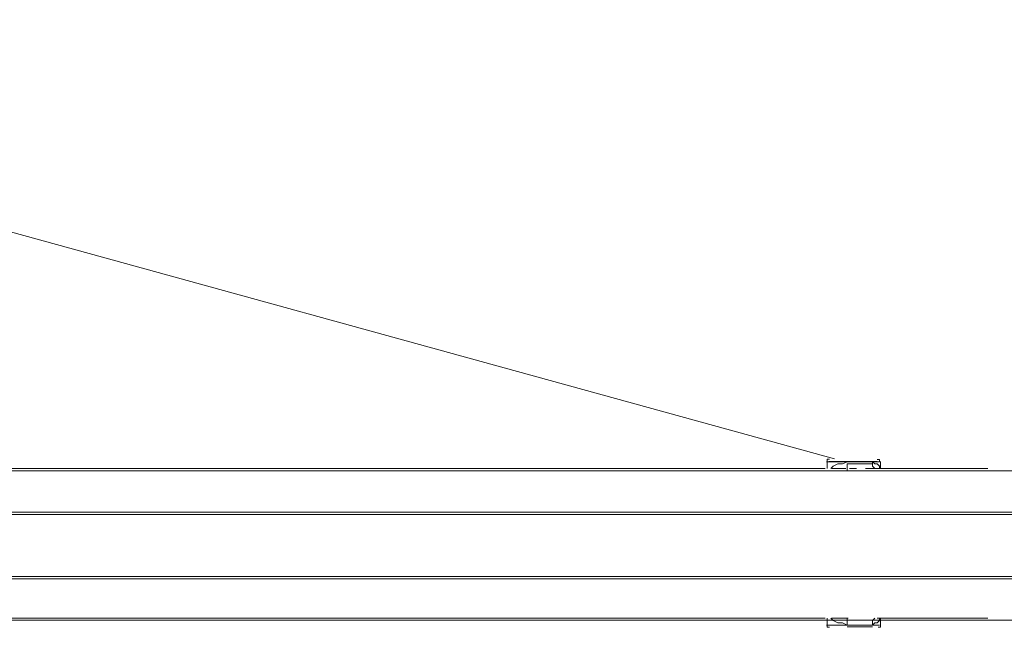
# Model space of a CAD drawing. Extents: x 44 to 177, y -263 to -14.
# Tile 19 of 256: x 102.11 to 110.2, y -234.38 to -229.38. Entities that reach past the tile are written whole.
import ezdxf

# ---------------------------------------------------------------- set-up
doc = ezdxf.new("R2010")
doc.units = 0
doc.header["$MEASUREMENT"] = 0
doc.layers.add('Livello 1', color=7, linetype='Continuous', lineweight=0)

# ---------------------------------------------------------------- blocks, each defined once
blk = doc.blocks.new('Block_0')
at = {"layer": 'Livello 1', "color": 250, "lineweight": 9, "true_color": 0x333333}
for points in [[(108.8043, -232.9931), (108.8043, -232.9931), (82.6053, -225.7741), (82.6053, -225.7741)], [(102.4823, -225.8211), (102.4823, -225.8211), (97.7013, -232.9741), (97.7013, -232.9741)], [(108.7442, -233.0163), (108.7442, -233.0163), (108.7442, -233.0733), (108.7442, -233.0733)], [(108.8962, -233.0733), (108.8962, -233.0733), (108.7822, -233.0733), (108.7822, -233.0733)], [(109.1802, -233.0733), (109.1802, -233.0733), (109.1802, -233.0163), (109.1802, -233.0163)], [(109.1536, -233.0737), (109.1536, -233.0737), (109.1346, -233.0737), (109.1346, -233.0737)], [(109.1726, -233.0737), (109.1726, -233.0737), (109.1536, -233.0737), (109.1536, -233.0737)], [(110.0636, -233.0737), (110.0636, -233.0737), (109.1726, -233.0737), (109.1726, -233.0737)], [(108.7442, -234.3023), (108.7442, -234.3023), (108.7442, -234.3593), (108.7442, -234.3593)], [(108.7822, -234.3023), (108.7822, -234.3023), (108.8962, -234.3023), (108.8962, -234.3023)], [(108.8962, -234.3023), (108.8962, -234.3023), (108.9142, -234.3023), (108.9142, -234.3023)], [(109.1536, -234.3037), (109.1536, -234.3037), (109.1726, -234.3037), (109.1726, -234.3037)], [(109.1726, -234.3037), (109.1726, -234.3037), (110.0636, -234.3037), (110.0636, -234.3037)], [(109.1802, -234.3593), (109.1802, -234.3593), (109.1802, -234.3023), (109.1802, -234.3023)]]:
    blk.add_open_spline(points, degree=3, dxfattribs=at)
for points, knots in [([(108.7252, -233.0733), (108.7252, -233.0733), (107.7782, -233.0733), (107.7782, -233.0733), (107.7782, -233.0733), (106.8322, -233.0733), (106.8322, -233.0733), (106.8322, -233.0733), (105.9042, -233.0733), (105.9042, -233.0733), (105.9042, -233.0733), (105.0142, -233.0733), (105.0142, -233.0733), (105.0142, -233.0733), (104.1052, -233.0733), (104.1052, -233.0733), (104.1052, -233.0733), (103.2342, -233.0733), (103.2342, -233.0733), (103.2342, -233.0733), (102.3822, -233.0733), (102.3822, -233.0733), (102.3822, -233.0733), (101.5482, -233.0733), (101.5482, -233.0733), (101.5482, -233.0733), (100.7342, -233.0733), (100.7342, -233.0733), (100.7342, -233.0733), (99.9582, -233.0733), (99.9582, -233.0733), (99.9582, -233.0733), (99.1812, -233.0733), (99.1812, -233.0733), (99.1812, -233.0733), (98.4432, -233.0733), (98.4432, -233.0733), (98.4432, -233.0733), (98.3292, -233.0733), (98.3292, -233.0733)], [0, 0, 0, 0, 1, 1, 1, 2, 2, 2, 3, 3, 3, 4, 4, 4, 5, 5, 5, 6, 6, 6, 7, 7, 7, 8, 8, 8, 9, 9, 9, 10, 10, 10, 11, 11, 11, 12, 12, 12, 13, 13, 13, 13]), ([(109.0212, -233.0171), (109.0212, -233.0171), (108.9262, -233.0171), (108.9262, -233.0171), (108.9262, -233.0171), (108.8502, -233.0171), (108.8502, -233.0171), (108.8502, -233.0171), (108.7932, -233.0171), (108.7932, -233.0171), (108.7932, -233.0171), (108.7552, -233.0171), (108.7552, -233.0171), (108.7552, -233.0171), (108.7372, -233.0171), (108.7372, -233.0171)], [0, 0, 0, 0, 1, 1, 1, 2, 2, 2, 3, 3, 3, 4, 4, 4, 5, 5, 5, 5]), ([(108.7632, -232.9973), (108.7632, -232.9973), (108.7632, -232.9973), (108.7632, -232.9973), (108.7632, -232.9973), (108.7442, -232.9973), (108.7442, -232.9973), (108.7442, -232.9973), (108.7442, -233.0163), (108.7442, -233.0163)], [0, 0, 0, 0, 1, 1, 1, 2, 2, 2, 3, 3, 3, 3]), ([(108.7556, -233.0164), (108.7556, -233.0164), (108.7746, -233.0164), (108.7746, -233.0164), (108.7746, -233.0164), (108.8126, -233.0164), (108.8126, -233.0164), (108.8126, -233.0164), (108.8696, -233.0164), (108.8696, -233.0164), (108.8696, -233.0164), (108.9266, -233.0164), (108.9266, -233.0164), (108.9266, -233.0164), (109.0026, -233.0164), (109.0026, -233.0164)], [0, 0, 0, 0, 1, 1, 1, 2, 2, 2, 3, 3, 3, 4, 4, 4, 5, 5, 5, 5]), ([(108.7742, -233.0741), (108.7742, -233.0741), (108.7742, -233.0741), (108.7742, -233.0741), (108.7742, -233.0741), (108.7932, -233.0551), (108.7932, -233.0551), (108.7932, -233.0551), (108.8312, -233.0361), (108.8312, -233.0361), (108.8312, -233.0361), (108.8692, -233.0361), (108.8692, -233.0361), (108.8692, -233.0361), (108.9072, -233.0171), (108.9072, -233.0171)], [0, 0, 0, 0, 1, 1, 1, 2, 2, 2, 3, 3, 3, 4, 4, 4, 5, 5, 5, 5]), ([(108.9076, -233.0354), (108.9076, -233.0354), (108.9076, -233.0544), (108.9076, -233.0544), (108.9076, -233.0544), (108.9076, -233.0734), (108.9076, -233.0734), (108.9076, -233.0734), (108.9076, -233.0924), (108.9076, -233.0924), (108.9076, -233.0924), (108.8886, -233.0924), (108.8886, -233.0924)], [0, 0, 0, 0, 1, 1, 1, 2, 2, 2, 3, 3, 3, 4, 4, 4, 4]), ([(108.9076, -233.0354), (108.9076, -233.0354), (108.9076, -233.0354), (108.9076, -233.0354), (108.9076, -233.0354), (108.9646, -233.0354), (108.9646, -233.0354), (108.9646, -233.0354), (109.0396, -233.0354), (109.0396, -233.0354), (109.0396, -233.0354), (109.0966, -233.0354), (109.0966, -233.0354), (109.0966, -233.0354), (109.1156, -233.0354), (109.1156, -233.0354)], [0, 0, 0, 0, 1, 1, 1, 2, 2, 2, 3, 3, 3, 4, 4, 4, 5, 5, 5, 5]), ([(109.0026, -233.0164), (109.0026, -233.0164), (109.0776, -233.0164), (109.0776, -233.0164), (109.0776, -233.0164), (109.1156, -233.0164), (109.1156, -233.0164), (109.1156, -233.0164), (109.1536, -233.0164), (109.1536, -233.0164)], [0, 0, 0, 0, 1, 1, 1, 2, 2, 2, 3, 3, 3, 3]), ([(109.1722, -233.0171), (109.1722, -233.0171), (109.1722, -233.0171), (109.1722, -233.0171), (109.1722, -233.0171), (109.1352, -233.0171), (109.1352, -233.0171), (109.1352, -233.0171), (109.0972, -233.0171), (109.0972, -233.0171), (109.0972, -233.0171), (109.0212, -233.0171), (109.0212, -233.0171)], [0, 0, 0, 0, 1, 1, 1, 2, 2, 2, 3, 3, 3, 4, 4, 4, 4]), ([(109.1162, -233.0171), (109.1162, -233.0171), (109.1352, -233.0361), (109.1352, -233.0361), (109.1352, -233.0361), (109.1542, -233.0361), (109.1542, -233.0361), (109.1542, -233.0361), (109.1722, -233.0551), (109.1722, -233.0551), (109.1722, -233.0551), (109.1722, -233.0741), (109.1722, -233.0741)], [0, 0, 0, 0, 1, 1, 1, 2, 2, 2, 3, 3, 3, 4, 4, 4, 4]), ([(109.1352, -233.0741), (109.1352, -233.0741), (109.1352, -233.0741), (109.1352, -233.0741), (109.1352, -233.0741), (109.1162, -233.0551), (109.1162, -233.0551), (109.1162, -233.0551), (109.1162, -233.0361), (109.1162, -233.0361), (109.1162, -233.0361), (109.1162, -233.0171), (109.1162, -233.0171)], [0, 0, 0, 0, 1, 1, 1, 2, 2, 2, 3, 3, 3, 4, 4, 4, 4]), ([(109.1726, -233.0177), (109.1726, -233.0177), (109.1726, -233.0177), (109.1726, -233.0177), (109.1726, -233.0177), (109.1726, -232.9987), (109.1726, -232.9987), (109.1726, -232.9987), (109.1536, -232.9987), (109.1536, -232.9987)], [0, 0, 0, 0, 1, 1, 1, 2, 2, 2, 3, 3, 3, 3]), ([(133.6626, -233.0924), (133.6626, -233.0924), (132.9236, -233.0924), (132.9236, -233.0924), (132.9236, -233.0924), (132.1656, -233.0924), (132.1656, -233.0924), (132.1656, -233.0924), (131.3696, -233.0924), (131.3696, -233.0924), (131.3696, -233.0924), (130.5546, -233.0924), (130.5546, -233.0924), (130.5546, -233.0924), (129.7396, -233.0924), (129.7396, -233.0924), (129.7396, -233.0924), (128.8676, -233.0924), (128.8676, -233.0924), (128.8676, -233.0924), (127.9956, -233.0924), (127.9956, -233.0924), (127.9956, -233.0924), (127.1046, -233.0924), (127.1046, -233.0924), (127.1046, -233.0924), (126.1946, -233.0924), (126.1946, -233.0924), (126.1946, -233.0924), (125.2846, -233.0924), (125.2846, -233.0924), (125.2846, -233.0924), (124.3366, -233.0924), (124.3366, -233.0924), (124.3366, -233.0924), (123.3896, -233.0924), (123.3896, -233.0924), (123.3896, -233.0924), (122.4226, -233.0924), (122.4226, -233.0924), (122.4226, -233.0924), (121.4556, -233.0924), (121.4556, -233.0924), (121.4556, -233.0924), (120.4706, -233.0924), (120.4706, -233.0924), (120.4706, -233.0924), (119.4846, -233.0924), (119.4846, -233.0924), (119.4846, -233.0924), (118.4986, -233.0924), (118.4986, -233.0924), (118.4986, -233.0924), (117.4946, -233.0924), (117.4946, -233.0924), (117.4946, -233.0924), (116.5086, -233.0924), (116.5086, -233.0924), (116.5086, -233.0924), (115.5036, -233.0924), (115.5036, -233.0924), (115.5036, -233.0924), (114.4996, -233.0924), (114.4996, -233.0924), (114.4996, -233.0924), (113.5136, -233.0924), (113.5136, -233.0924), (113.5136, -233.0924), (112.5086, -233.0924), (112.5086, -233.0924), (112.5086, -233.0924), (111.5236, -233.0924), (111.5236, -233.0924), (111.5236, -233.0924), (110.5566, -233.0924), (110.5566, -233.0924), (110.5566, -233.0924), (109.5706, -233.0924), (109.5706, -233.0924), (109.5706, -233.0924), (108.6226, -233.0924), (108.6226, -233.0924), (108.6226, -233.0924), (107.6566, -233.0924), (107.6566, -233.0924), (107.6566, -233.0924), (106.7276, -233.0924), (106.7276, -233.0924), (106.7276, -233.0924), (105.7986, -233.0924), (105.7986, -233.0924), (105.7986, -233.0924), (104.8886, -233.0924), (104.8886, -233.0924), (104.8886, -233.0924), (103.9976, -233.0924), (103.9976, -233.0924), (103.9976, -233.0924), (103.1256, -233.0924), (103.1256, -233.0924), (103.1256, -233.0924), (102.2726, -233.0924), (102.2726, -233.0924), (102.2726, -233.0924), (101.4386, -233.0924), (101.4386, -233.0924), (101.4386, -233.0924), (100.6236, -233.0924), (100.6236, -233.0924), (100.6236, -233.0924), (99.8466, -233.0924), (99.8466, -233.0924), (99.8466, -233.0924), (99.0696, -233.0924), (99.0696, -233.0924), (99.0696, -233.0924), (98.3306, -233.0924), (98.3306, -233.0924)], [0, 0, 0, 0, 1, 1, 1, 2, 2, 2, 3, 3, 3, 4, 4, 4, 5, 5, 5, 6, 6, 6, 7, 7, 7, 8, 8, 8, 9, 9, 9, 10, 10, 10, 11, 11, 11, 12, 12, 12, 13, 13, 13, 14, 14, 14, 15, 15, 15, 16, 16, 16, 17, 17, 17, 18, 18, 18, 19, 19, 19, 20, 20, 20, 21, 21, 21, 22, 22, 22, 23, 23, 23, 24, 24, 24, 25, 25, 25, 26, 26, 26, 27, 27, 27, 28, 28, 28, 29, 29, 29, 30, 30, 30, 31, 31, 31, 32, 32, 32, 33, 33, 33, 34, 34, 34, 35, 35, 35, 36, 36, 36, 37, 37, 37, 38, 38, 38, 39, 39, 39, 39]), ([(98.3496, -233.0924), (98.3496, -233.0924), (99.0886, -233.0924), (99.0886, -233.0924), (99.0886, -233.0924), (99.8466, -233.0924), (99.8466, -233.0924), (99.8466, -233.0924), (100.6426, -233.0924), (100.6426, -233.0924), (100.6426, -233.0924), (101.4386, -233.0924), (101.4386, -233.0924), (101.4386, -233.0924), (102.2726, -233.0924), (102.2726, -233.0924), (102.2726, -233.0924), (103.1256, -233.0924), (103.1256, -233.0924), (103.1256, -233.0924), (103.9976, -233.0924), (103.9976, -233.0924), (103.9976, -233.0924), (104.8886, -233.0924), (104.8886, -233.0924), (104.8886, -233.0924), (105.7986, -233.0924), (105.7986, -233.0924), (105.7986, -233.0924), (106.7276, -233.0924), (106.7276, -233.0924), (106.7276, -233.0924), (107.6756, -233.0924), (107.6756, -233.0924), (107.6756, -233.0924), (108.6226, -233.0924), (108.6226, -233.0924), (108.6226, -233.0924), (109.5706, -233.0924), (109.5706, -233.0924), (109.5706, -233.0924), (110.5566, -233.0924), (110.5566, -233.0924), (110.5566, -233.0924), (111.5236, -233.0924), (111.5236, -233.0924), (111.5236, -233.0924), (112.5086, -233.0924), (112.5086, -233.0924), (112.5086, -233.0924), (113.5136, -233.0924), (113.5136, -233.0924), (113.5136, -233.0924), (114.4996, -233.0924), (114.4996, -233.0924), (114.4996, -233.0924), (115.5036, -233.0924), (115.5036, -233.0924), (115.5036, -233.0924), (116.5086, -233.0924), (116.5086, -233.0924), (116.5086, -233.0924), (117.4946, -233.0924), (117.4946, -233.0924), (117.4946, -233.0924), (118.4986, -233.0924), (118.4986, -233.0924), (118.4986, -233.0924), (119.4846, -233.0924), (119.4846, -233.0924), (119.4846, -233.0924), (120.4706, -233.0924), (120.4706, -233.0924), (120.4706, -233.0924), (121.4556, -233.0924), (121.4556, -233.0924), (121.4556, -233.0924), (122.4226, -233.0924), (122.4226, -233.0924), (122.4226, -233.0924), (123.3896, -233.0924), (123.3896, -233.0924), (123.3896, -233.0924), (124.3366, -233.0924), (124.3366, -233.0924), (124.3366, -233.0924), (125.2656, -233.0924), (125.2656, -233.0924), (125.2656, -233.0924), (126.1946, -233.0924), (126.1946, -233.0924), (126.1946, -233.0924), (127.1046, -233.0924), (127.1046, -233.0924), (127.1046, -233.0924), (127.9956, -233.0924), (127.9956, -233.0924), (127.9956, -233.0924), (128.8676, -233.0924), (128.8676, -233.0924), (128.8676, -233.0924), (129.7206, -233.0924), (129.7206, -233.0924), (129.7206, -233.0924), (130.5546, -233.0924), (130.5546, -233.0924), (130.5546, -233.0924), (131.3696, -233.0924), (131.3696, -233.0924), (131.3696, -233.0924), (132.1466, -233.0924), (132.1466, -233.0924), (132.1466, -233.0924), (132.9236, -233.0924), (132.9236, -233.0924), (132.9236, -233.0924), (133.6626, -233.0924), (133.6626, -233.0924)], [0, 0, 0, 0, 1, 1, 1, 2, 2, 2, 3, 3, 3, 4, 4, 4, 5, 5, 5, 6, 6, 6, 7, 7, 7, 8, 8, 8, 9, 9, 9, 10, 10, 10, 11, 11, 11, 12, 12, 12, 13, 13, 13, 14, 14, 14, 15, 15, 15, 16, 16, 16, 17, 17, 17, 18, 18, 18, 19, 19, 19, 20, 20, 20, 21, 21, 21, 22, 22, 22, 23, 23, 23, 24, 24, 24, 25, 25, 25, 26, 26, 26, 27, 27, 27, 28, 28, 28, 29, 29, 29, 30, 30, 30, 31, 31, 31, 32, 32, 32, 33, 33, 33, 34, 34, 34, 35, 35, 35, 36, 36, 36, 37, 37, 37, 38, 38, 38, 39, 39, 39, 39]), ([(108.8886, -233.0924), (108.8886, -233.0924), (108.9266, -233.0924), (108.9266, -233.0924), (108.9266, -233.0924), (108.9646, -233.0924), (108.9646, -233.0924), (108.9646, -233.0924), (108.9836, -233.0924), (108.9836, -233.0924)], [0, 0, 0, 0, 1, 1, 1, 2, 2, 2, 3, 3, 3, 3]), ([(108.9832, -233.0741), (108.9832, -233.0741), (108.9832, -233.0741), (108.9832, -233.0741), (108.9832, -233.0741), (108.9642, -233.0741), (108.9642, -233.0741), (108.9642, -233.0741), (108.9452, -233.0741), (108.9452, -233.0741), (108.9452, -233.0741), (108.9262, -233.0741), (108.9262, -233.0741)], [0, 0, 0, 0, 1, 1, 1, 2, 2, 2, 3, 3, 3, 4, 4, 4, 4]), ([(108.9836, -233.0924), (108.9836, -233.0924), (108.9836, -233.0924), (108.9836, -233.0924), (108.9836, -233.0924), (109.0206, -233.0924), (109.0206, -233.0924), (109.0206, -233.0924), (109.0586, -233.0924), (109.0586, -233.0924)], [0, 0, 0, 0, 1, 1, 1, 2, 2, 2, 3, 3, 3, 3]), ([(109.0586, -233.0924), (109.0586, -233.0924), (109.0586, -233.0924), (109.0586, -233.0924), (109.0586, -233.0924), (109.0206, -233.0924), (109.0206, -233.0924), (109.0206, -233.0924), (109.0026, -233.0924), (109.0026, -233.0924), (109.0026, -233.0924), (108.9836, -233.0924), (108.9836, -233.0924)], [0, 0, 0, 0, 1, 1, 1, 2, 2, 2, 3, 3, 3, 4, 4, 4, 4]), ([(109.1536, -233.0924), (109.1536, -233.0924), (109.1536, -233.0924), (109.1536, -233.0924), (109.1536, -233.0924), (109.1156, -233.0924), (109.1156, -233.0924), (109.1156, -233.0924), (109.0776, -233.0924), (109.0776, -233.0924), (109.0776, -233.0924), (109.0586, -233.0924), (109.0586, -233.0924)], [0, 0, 0, 0, 1, 1, 1, 2, 2, 2, 3, 3, 3, 4, 4, 4, 4]), ([(109.0592, -233.0741), (109.0592, -233.0741), (109.0782, -233.0741), (109.0782, -233.0741), (109.0782, -233.0741), (109.0972, -233.0741), (109.0972, -233.0741), (109.0972, -233.0741), (109.1162, -233.0741), (109.1162, -233.0741), (109.1162, -233.0741), (109.1352, -233.0741), (109.1352, -233.0741)], [0, 0, 0, 0, 1, 1, 1, 2, 2, 2, 3, 3, 3, 4, 4, 4, 4]), ([(97.5906, -233.4314), (97.5906, -233.4314), (98.3496, -233.4314), (98.3496, -233.4314), (98.3496, -233.4314), (99.1076, -233.4314), (99.1076, -233.4314), (99.1076, -233.4314), (99.9226, -233.4314), (99.9226, -233.4314), (99.9226, -233.4314), (100.7376, -233.4314), (100.7376, -233.4314), (100.7376, -233.4314), (101.5906, -233.4314), (101.5906, -233.4314), (101.5906, -233.4314), (102.4436, -233.4314), (102.4436, -233.4314), (102.4436, -233.4314), (103.3346, -233.4314), (103.3346, -233.4314), (103.3346, -233.4314), (104.2446, -233.4314), (104.2446, -233.4314), (104.2446, -233.4314), (105.1546, -233.4314), (105.1546, -233.4314), (105.1546, -233.4314), (106.0826, -233.4314), (106.0826, -233.4314), (106.0826, -233.4314), (107.0496, -233.4314), (107.0496, -233.4314), (107.0496, -233.4314), (107.9976, -233.4314), (107.9976, -233.4314), (107.9976, -233.4314), (108.9836, -233.4314), (108.9836, -233.4314), (108.9836, -233.4314), (109.9686, -233.4314), (109.9686, -233.4314), (109.9686, -233.4314), (110.9546, -233.4314), (110.9546, -233.4314), (110.9546, -233.4314), (111.9596, -233.4314), (111.9596, -233.4314), (111.9596, -233.4314), (112.9636, -233.4314), (112.9636, -233.4314), (112.9636, -233.4314), (113.9686, -233.4314), (113.9686, -233.4314), (113.9686, -233.4314), (114.9916, -233.4314), (114.9916, -233.4314), (114.9916, -233.4314), (115.9966, -233.4314), (115.9966, -233.4314), (115.9966, -233.4314), (117.0206, -233.4314), (117.0206, -233.4314), (117.0206, -233.4314), (118.0246, -233.4314), (118.0246, -233.4314), (118.0246, -233.4314), (119.0486, -233.4314), (119.0486, -233.4314), (119.0486, -233.4314), (120.0536, -233.4314), (120.0536, -233.4314), (120.0536, -233.4314), (121.0386, -233.4314), (121.0386, -233.4314), (121.0386, -233.4314), (122.0436, -233.4314), (122.0436, -233.4314), (122.0436, -233.4314), (123.0286, -233.4314), (123.0286, -233.4314), (123.0286, -233.4314), (123.9956, -233.4314), (123.9956, -233.4314), (123.9956, -233.4314), (124.9626, -233.4314), (124.9626, -233.4314), (124.9626, -233.4314), (125.9106, -233.4314), (125.9106, -233.4314), (125.9106, -233.4314), (126.8396, -233.4314), (126.8396, -233.4314), (126.8396, -233.4314), (127.7676, -233.4314), (127.7676, -233.4314), (127.7676, -233.4314), (128.6776, -233.4314), (128.6776, -233.4314), (128.6776, -233.4314), (129.5496, -233.4314), (129.5496, -233.4314), (129.5496, -233.4314), (130.4216, -233.4314), (130.4216, -233.4314), (130.4216, -233.4314), (131.2556, -233.4314), (131.2556, -233.4314), (131.2556, -233.4314), (132.0896, -233.4314), (132.0896, -233.4314), (132.0896, -233.4314), (132.8856, -233.4314), (132.8856, -233.4314), (132.8856, -233.4314), (133.6626, -233.4314), (133.6626, -233.4314), (133.6626, -233.4314), (134.4026, -233.4314), (134.4026, -233.4314)], [0, 0, 0, 0, 1, 1, 1, 2, 2, 2, 3, 3, 3, 4, 4, 4, 5, 5, 5, 6, 6, 6, 7, 7, 7, 8, 8, 8, 9, 9, 9, 10, 10, 10, 11, 11, 11, 12, 12, 12, 13, 13, 13, 14, 14, 14, 15, 15, 15, 16, 16, 16, 17, 17, 17, 18, 18, 18, 19, 19, 19, 20, 20, 20, 21, 21, 21, 22, 22, 22, 23, 23, 23, 24, 24, 24, 25, 25, 25, 26, 26, 26, 27, 27, 27, 28, 28, 28, 29, 29, 29, 30, 30, 30, 31, 31, 31, 32, 32, 32, 33, 33, 33, 34, 34, 34, 35, 35, 35, 36, 36, 36, 37, 37, 37, 38, 38, 38, 39, 39, 39, 40, 40, 40, 40]), ([(134.4216, -233.4504), (134.4216, -233.4504), (133.6626, -233.4504), (133.6626, -233.4504), (133.6626, -233.4504), (132.8856, -233.4504), (132.8856, -233.4504), (132.8856, -233.4504), (132.0896, -233.4504), (132.0896, -233.4504), (132.0896, -233.4504), (131.2746, -233.4504), (131.2746, -233.4504), (131.2746, -233.4504), (130.4216, -233.4504), (130.4216, -233.4504), (130.4216, -233.4504), (129.5686, -233.4504), (129.5686, -233.4504), (129.5686, -233.4504), (128.6776, -233.4504), (128.6776, -233.4504), (128.6776, -233.4504), (127.7676, -233.4504), (127.7676, -233.4504), (127.7676, -233.4504), (126.8576, -233.4504), (126.8576, -233.4504), (126.8576, -233.4504), (125.9106, -233.4504), (125.9106, -233.4504), (125.9106, -233.4504), (124.9626, -233.4504), (124.9626, -233.4504), (124.9626, -233.4504), (123.9956, -233.4504), (123.9956, -233.4504), (123.9956, -233.4504), (123.0286, -233.4504), (123.0286, -233.4504), (123.0286, -233.4504), (122.0436, -233.4504), (122.0436, -233.4504), (122.0436, -233.4504), (121.0576, -233.4504), (121.0576, -233.4504), (121.0576, -233.4504), (120.0536, -233.4504), (120.0536, -233.4504), (120.0536, -233.4504), (119.0486, -233.4504), (119.0486, -233.4504), (119.0486, -233.4504), (118.0246, -233.4504), (118.0246, -233.4504), (118.0246, -233.4504), (117.0206, -233.4504), (117.0206, -233.4504), (117.0206, -233.4504), (115.9966, -233.4504), (115.9966, -233.4504), (115.9966, -233.4504), (114.9916, -233.4504), (114.9916, -233.4504), (114.9916, -233.4504), (113.9686, -233.4504), (113.9686, -233.4504), (113.9686, -233.4504), (112.9636, -233.4504), (112.9636, -233.4504), (112.9636, -233.4504), (111.9596, -233.4504), (111.9596, -233.4504), (111.9596, -233.4504), (110.9546, -233.4504), (110.9546, -233.4504), (110.9546, -233.4504), (109.9496, -233.4504), (109.9496, -233.4504), (109.9496, -233.4504), (108.9836, -233.4504), (108.9836, -233.4504), (108.9836, -233.4504), (107.9976, -233.4504), (107.9976, -233.4504), (107.9976, -233.4504), (107.0306, -233.4504), (107.0306, -233.4504), (107.0306, -233.4504), (106.0826, -233.4504), (106.0826, -233.4504), (106.0826, -233.4504), (105.1546, -233.4504), (105.1546, -233.4504), (105.1546, -233.4504), (104.2256, -233.4504), (104.2256, -233.4504), (104.2256, -233.4504), (103.3346, -233.4504), (103.3346, -233.4504), (103.3346, -233.4504), (102.4436, -233.4504), (102.4436, -233.4504), (102.4436, -233.4504), (101.5716, -233.4504), (101.5716, -233.4504), (101.5716, -233.4504), (100.7376, -233.4504), (100.7376, -233.4504), (100.7376, -233.4504), (99.9036, -233.4504), (99.9036, -233.4504), (99.9036, -233.4504), (99.1076, -233.4504), (99.1076, -233.4504), (99.1076, -233.4504), (98.3306, -233.4504), (98.3306, -233.4504), (98.3306, -233.4504), (97.5906, -233.4504), (97.5906, -233.4504)], [0, 0, 0, 0, 1, 1, 1, 2, 2, 2, 3, 3, 3, 4, 4, 4, 5, 5, 5, 6, 6, 6, 7, 7, 7, 8, 8, 8, 9, 9, 9, 10, 10, 10, 11, 11, 11, 12, 12, 12, 13, 13, 13, 14, 14, 14, 15, 15, 15, 16, 16, 16, 17, 17, 17, 18, 18, 18, 19, 19, 19, 20, 20, 20, 21, 21, 21, 22, 22, 22, 23, 23, 23, 24, 24, 24, 25, 25, 25, 26, 26, 26, 27, 27, 27, 28, 28, 28, 29, 29, 29, 30, 30, 30, 31, 31, 31, 32, 32, 32, 33, 33, 33, 34, 34, 34, 35, 35, 35, 36, 36, 36, 37, 37, 37, 38, 38, 38, 39, 39, 39, 40, 40, 40, 40]), ([(97.5906, -233.9604), (97.5906, -233.9604), (98.3306, -233.9604), (98.3306, -233.9604), (98.3306, -233.9604), (99.1076, -233.9604), (99.1076, -233.9604), (99.1076, -233.9604), (99.9036, -233.9604), (99.9036, -233.9604), (99.9036, -233.9604), (100.7376, -233.9604), (100.7376, -233.9604), (100.7376, -233.9604), (101.5716, -233.9604), (101.5716, -233.9604), (101.5716, -233.9604), (102.4436, -233.9604), (102.4436, -233.9604), (102.4436, -233.9604), (103.3346, -233.9604), (103.3346, -233.9604), (103.3346, -233.9604), (104.2256, -233.9604), (104.2256, -233.9604), (104.2256, -233.9604), (105.1546, -233.9604), (105.1546, -233.9604), (105.1546, -233.9604), (106.0826, -233.9604), (106.0826, -233.9604), (106.0826, -233.9604), (107.0306, -233.9604), (107.0306, -233.9604), (107.0306, -233.9604), (107.9976, -233.9604), (107.9976, -233.9604), (107.9976, -233.9604), (108.9836, -233.9604), (108.9836, -233.9604), (108.9836, -233.9604), (109.9496, -233.9604), (109.9496, -233.9604), (109.9496, -233.9604), (110.9546, -233.9604), (110.9546, -233.9604), (110.9546, -233.9604), (111.9596, -233.9604), (111.9596, -233.9604), (111.9596, -233.9604), (112.9636, -233.9604), (112.9636, -233.9604), (112.9636, -233.9604), (113.9686, -233.9604), (113.9686, -233.9604), (113.9686, -233.9604), (114.9916, -233.9604), (114.9916, -233.9604), (114.9916, -233.9604), (115.9966, -233.9604), (115.9966, -233.9604), (115.9966, -233.9604), (117.0206, -233.9604), (117.0206, -233.9604), (117.0206, -233.9604), (118.0246, -233.9604), (118.0246, -233.9604), (118.0246, -233.9604), (119.0486, -233.9604), (119.0486, -233.9604), (119.0486, -233.9604), (120.0536, -233.9604), (120.0536, -233.9604), (120.0536, -233.9604), (121.0576, -233.9604), (121.0576, -233.9604), (121.0576, -233.9604), (122.0436, -233.9604), (122.0436, -233.9604), (122.0436, -233.9604), (123.0286, -233.9604), (123.0286, -233.9604), (123.0286, -233.9604), (123.9956, -233.9604), (123.9956, -233.9604), (123.9956, -233.9604), (124.9626, -233.9604), (124.9626, -233.9604), (124.9626, -233.9604), (125.9106, -233.9604), (125.9106, -233.9604), (125.9106, -233.9604), (126.8576, -233.9604), (126.8576, -233.9604), (126.8576, -233.9604), (127.7676, -233.9604), (127.7676, -233.9604), (127.7676, -233.9604), (128.6776, -233.9604), (128.6776, -233.9604), (128.6776, -233.9604), (129.5686, -233.9604), (129.5686, -233.9604), (129.5686, -233.9604), (130.4216, -233.9604), (130.4216, -233.9604), (130.4216, -233.9604), (131.2746, -233.9604), (131.2746, -233.9604), (131.2746, -233.9604), (132.0896, -233.9604), (132.0896, -233.9604), (132.0896, -233.9604), (132.8856, -233.9604), (132.8856, -233.9604), (132.8856, -233.9604), (133.6626, -233.9604), (133.6626, -233.9604), (133.6626, -233.9604), (134.4216, -233.9604), (134.4216, -233.9604)], [0, 0, 0, 0, 1, 1, 1, 2, 2, 2, 3, 3, 3, 4, 4, 4, 5, 5, 5, 6, 6, 6, 7, 7, 7, 8, 8, 8, 9, 9, 9, 10, 10, 10, 11, 11, 11, 12, 12, 12, 13, 13, 13, 14, 14, 14, 15, 15, 15, 16, 16, 16, 17, 17, 17, 18, 18, 18, 19, 19, 19, 20, 20, 20, 21, 21, 21, 22, 22, 22, 23, 23, 23, 24, 24, 24, 25, 25, 25, 26, 26, 26, 27, 27, 27, 28, 28, 28, 29, 29, 29, 30, 30, 30, 31, 31, 31, 32, 32, 32, 33, 33, 33, 34, 34, 34, 35, 35, 35, 36, 36, 36, 37, 37, 37, 38, 38, 38, 39, 39, 39, 40, 40, 40, 40]), ([(134.4026, -233.9794), (134.4026, -233.9794), (133.6626, -233.9794), (133.6626, -233.9794), (133.6626, -233.9794), (132.8856, -233.9794), (132.8856, -233.9794), (132.8856, -233.9794), (132.0896, -233.9794), (132.0896, -233.9794), (132.0896, -233.9794), (131.2556, -233.9794), (131.2556, -233.9794), (131.2556, -233.9794), (130.4216, -233.9794), (130.4216, -233.9794), (130.4216, -233.9794), (129.5496, -233.9794), (129.5496, -233.9794), (129.5496, -233.9794), (128.6776, -233.9794), (128.6776, -233.9794), (128.6776, -233.9794), (127.7676, -233.9794), (127.7676, -233.9794), (127.7676, -233.9794), (126.8396, -233.9794), (126.8396, -233.9794), (126.8396, -233.9794), (125.9106, -233.9794), (125.9106, -233.9794), (125.9106, -233.9794), (124.9626, -233.9794), (124.9626, -233.9794), (124.9626, -233.9794), (123.9956, -233.9794), (123.9956, -233.9794), (123.9956, -233.9794), (123.0286, -233.9794), (123.0286, -233.9794), (123.0286, -233.9794), (122.0436, -233.9794), (122.0436, -233.9794), (122.0436, -233.9794), (121.0386, -233.9794), (121.0386, -233.9794), (121.0386, -233.9794), (120.0536, -233.9794), (120.0536, -233.9794), (120.0536, -233.9794), (119.0486, -233.9794), (119.0486, -233.9794), (119.0486, -233.9794), (118.0246, -233.9794), (118.0246, -233.9794), (118.0246, -233.9794), (117.0206, -233.9794), (117.0206, -233.9794), (117.0206, -233.9794), (115.9966, -233.9794), (115.9966, -233.9794), (115.9966, -233.9794), (114.9916, -233.9794), (114.9916, -233.9794), (114.9916, -233.9794), (113.9686, -233.9794), (113.9686, -233.9794), (113.9686, -233.9794), (112.9636, -233.9794), (112.9636, -233.9794), (112.9636, -233.9794), (111.9596, -233.9794), (111.9596, -233.9794), (111.9596, -233.9794), (110.9546, -233.9794), (110.9546, -233.9794), (110.9546, -233.9794), (109.9686, -233.9794), (109.9686, -233.9794), (109.9686, -233.9794), (108.9836, -233.9794), (108.9836, -233.9794), (108.9836, -233.9794), (107.9976, -233.9794), (107.9976, -233.9794), (107.9976, -233.9794), (107.0496, -233.9794), (107.0496, -233.9794), (107.0496, -233.9794), (106.0826, -233.9794), (106.0826, -233.9794), (106.0826, -233.9794), (105.1546, -233.9794), (105.1546, -233.9794), (105.1546, -233.9794), (104.2446, -233.9794), (104.2446, -233.9794), (104.2446, -233.9794), (103.3346, -233.9794), (103.3346, -233.9794), (103.3346, -233.9794), (102.4436, -233.9794), (102.4436, -233.9794), (102.4436, -233.9794), (101.5906, -233.9794), (101.5906, -233.9794), (101.5906, -233.9794), (100.7376, -233.9794), (100.7376, -233.9794), (100.7376, -233.9794), (99.9226, -233.9794), (99.9226, -233.9794), (99.9226, -233.9794), (99.1076, -233.9794), (99.1076, -233.9794), (99.1076, -233.9794), (98.3496, -233.9794), (98.3496, -233.9794), (98.3496, -233.9794), (97.5906, -233.9794), (97.5906, -233.9794)], [0, 0, 0, 0, 1, 1, 1, 2, 2, 2, 3, 3, 3, 4, 4, 4, 5, 5, 5, 6, 6, 6, 7, 7, 7, 8, 8, 8, 9, 9, 9, 10, 10, 10, 11, 11, 11, 12, 12, 12, 13, 13, 13, 14, 14, 14, 15, 15, 15, 16, 16, 16, 17, 17, 17, 18, 18, 18, 19, 19, 19, 20, 20, 20, 21, 21, 21, 22, 22, 22, 23, 23, 23, 24, 24, 24, 25, 25, 25, 26, 26, 26, 27, 27, 27, 28, 28, 28, 29, 29, 29, 30, 30, 30, 31, 31, 31, 32, 32, 32, 33, 33, 33, 34, 34, 34, 35, 35, 35, 36, 36, 36, 37, 37, 37, 38, 38, 38, 39, 39, 39, 40, 40, 40, 40]), ([(98.3292, -234.3023), (98.3292, -234.3023), (98.4432, -234.3023), (98.4432, -234.3023), (98.4432, -234.3023), (99.1812, -234.3023), (99.1812, -234.3023), (99.1812, -234.3023), (99.9582, -234.3023), (99.9582, -234.3023), (99.9582, -234.3023), (100.7342, -234.3023), (100.7342, -234.3023), (100.7342, -234.3023), (101.5482, -234.3023), (101.5482, -234.3023), (101.5482, -234.3023), (102.3822, -234.3023), (102.3822, -234.3023), (102.3822, -234.3023), (103.2342, -234.3023), (103.2342, -234.3023), (103.2342, -234.3023), (104.1052, -234.3023), (104.1052, -234.3023), (104.1052, -234.3023), (105.0142, -234.3023), (105.0142, -234.3023), (105.0142, -234.3023), (105.9042, -234.3023), (105.9042, -234.3023), (105.9042, -234.3023), (106.8322, -234.3023), (106.8322, -234.3023), (106.8322, -234.3023), (107.7782, -234.3023), (107.7782, -234.3023), (107.7782, -234.3023), (108.7252, -234.3023), (108.7252, -234.3023)], [0, 0, 0, 0, 1, 1, 1, 2, 2, 2, 3, 3, 3, 4, 4, 4, 5, 5, 5, 6, 6, 6, 7, 7, 7, 8, 8, 8, 9, 9, 9, 10, 10, 10, 11, 11, 11, 12, 12, 12, 13, 13, 13, 13]), ([(98.3306, -234.3194), (98.3306, -234.3194), (99.0696, -234.3194), (99.0696, -234.3194), (99.0696, -234.3194), (99.8466, -234.3194), (99.8466, -234.3194), (99.8466, -234.3194), (100.6236, -234.3194), (100.6236, -234.3194), (100.6236, -234.3194), (101.4386, -234.3194), (101.4386, -234.3194), (101.4386, -234.3194), (102.2726, -234.3194), (102.2726, -234.3194), (102.2726, -234.3194), (103.1256, -234.3194), (103.1256, -234.3194), (103.1256, -234.3194), (103.9976, -234.3194), (103.9976, -234.3194), (103.9976, -234.3194), (104.8886, -234.3194), (104.8886, -234.3194), (104.8886, -234.3194), (105.7986, -234.3194), (105.7986, -234.3194), (105.7986, -234.3194), (106.7276, -234.3194), (106.7276, -234.3194), (106.7276, -234.3194), (107.6566, -234.3194), (107.6566, -234.3194), (107.6566, -234.3194), (108.6226, -234.3194), (108.6226, -234.3194), (108.6226, -234.3194), (109.5706, -234.3194), (109.5706, -234.3194), (109.5706, -234.3194), (110.5566, -234.3194), (110.5566, -234.3194), (110.5566, -234.3194), (111.5236, -234.3194), (111.5236, -234.3194), (111.5236, -234.3194), (112.5086, -234.3194), (112.5086, -234.3194), (112.5086, -234.3194), (113.5136, -234.3194), (113.5136, -234.3194), (113.5136, -234.3194), (114.4996, -234.3194), (114.4996, -234.3194), (114.4996, -234.3194), (115.5036, -234.3194), (115.5036, -234.3194), (115.5036, -234.3194), (116.5086, -234.3194), (116.5086, -234.3194), (116.5086, -234.3194), (117.4946, -234.3194), (117.4946, -234.3194), (117.4946, -234.3194), (118.4986, -234.3194), (118.4986, -234.3194), (118.4986, -234.3194), (119.4846, -234.3194), (119.4846, -234.3194), (119.4846, -234.3194), (120.4706, -234.3194), (120.4706, -234.3194), (120.4706, -234.3194), (121.4556, -234.3194), (121.4556, -234.3194), (121.4556, -234.3194), (122.4226, -234.3194), (122.4226, -234.3194), (122.4226, -234.3194), (123.3896, -234.3194), (123.3896, -234.3194), (123.3896, -234.3194), (124.3366, -234.3194), (124.3366, -234.3194), (124.3366, -234.3194), (125.2846, -234.3194), (125.2846, -234.3194), (125.2846, -234.3194), (126.1946, -234.3194), (126.1946, -234.3194), (126.1946, -234.3194), (127.1046, -234.3194), (127.1046, -234.3194), (127.1046, -234.3194), (127.9956, -234.3194), (127.9956, -234.3194), (127.9956, -234.3194), (128.8676, -234.3194), (128.8676, -234.3194), (128.8676, -234.3194), (129.7396, -234.3194), (129.7396, -234.3194), (129.7396, -234.3194), (130.5546, -234.3194), (130.5546, -234.3194), (130.5546, -234.3194), (131.3696, -234.3194), (131.3696, -234.3194), (131.3696, -234.3194), (132.1656, -234.3194), (132.1656, -234.3194), (132.1656, -234.3194), (132.9236, -234.3194), (132.9236, -234.3194), (132.9236, -234.3194), (133.6626, -234.3194), (133.6626, -234.3194)], [0, 0, 0, 0, 1, 1, 1, 2, 2, 2, 3, 3, 3, 4, 4, 4, 5, 5, 5, 6, 6, 6, 7, 7, 7, 8, 8, 8, 9, 9, 9, 10, 10, 10, 11, 11, 11, 12, 12, 12, 13, 13, 13, 14, 14, 14, 15, 15, 15, 16, 16, 16, 17, 17, 17, 18, 18, 18, 19, 19, 19, 20, 20, 20, 21, 21, 21, 22, 22, 22, 23, 23, 23, 24, 24, 24, 25, 25, 25, 26, 26, 26, 27, 27, 27, 28, 28, 28, 29, 29, 29, 30, 30, 30, 31, 31, 31, 32, 32, 32, 33, 33, 33, 34, 34, 34, 35, 35, 35, 36, 36, 36, 37, 37, 37, 38, 38, 38, 39, 39, 39, 39]), ([(108.7372, -234.3611), (108.7372, -234.3611), (108.7552, -234.3611), (108.7552, -234.3611), (108.7552, -234.3611), (108.7932, -234.3611), (108.7932, -234.3611), (108.7932, -234.3611), (108.8502, -234.3611), (108.8502, -234.3611), (108.8502, -234.3611), (108.9262, -234.3611), (108.9262, -234.3611), (108.9262, -234.3611), (109.0212, -234.3611), (109.0212, -234.3611)], [0, 0, 0, 0, 1, 1, 1, 2, 2, 2, 3, 3, 3, 4, 4, 4, 5, 5, 5, 5]), ([(108.7442, -234.3593), (108.7442, -234.3593), (108.7442, -234.3783), (108.7442, -234.3783), (108.7442, -234.3783), (108.7632, -234.3783), (108.7632, -234.3783)], [0, 0, 0, 0, 1, 1, 1, 2, 2, 2, 2]), ([(108.9072, -234.3611), (108.9072, -234.3611), (108.8692, -234.3421), (108.8692, -234.3421), (108.8692, -234.3421), (108.8312, -234.3421), (108.8312, -234.3421), (108.8312, -234.3421), (108.7932, -234.3231), (108.7932, -234.3231), (108.7932, -234.3231), (108.7742, -234.3041), (108.7742, -234.3041)], [0, 0, 0, 0, 1, 1, 1, 2, 2, 2, 3, 3, 3, 4, 4, 4, 4]), ([(108.8882, -234.3041), (108.8882, -234.3041), (108.9072, -234.3041), (108.9072, -234.3041), (108.9072, -234.3041), (108.9072, -234.3231), (108.9072, -234.3231), (108.9072, -234.3231), (108.9072, -234.3421), (108.9072, -234.3421), (108.9072, -234.3421), (108.9072, -234.3611), (108.9072, -234.3611)], [0, 0, 0, 0, 1, 1, 1, 2, 2, 2, 3, 3, 3, 4, 4, 4, 4]), ([(108.9836, -234.3194), (108.9836, -234.3194), (108.9836, -234.3194), (108.9836, -234.3194), (108.9836, -234.3194), (108.9646, -234.3194), (108.9646, -234.3194), (108.9646, -234.3194), (108.9266, -234.3194), (108.9266, -234.3194), (108.9266, -234.3194), (108.9076, -234.3194), (108.9076, -234.3194)], [0, 0, 0, 0, 1, 1, 1, 2, 2, 2, 3, 3, 3, 4, 4, 4, 4]), ([(109.0586, -234.3194), (109.0586, -234.3194), (109.0586, -234.3194), (109.0586, -234.3194), (109.0586, -234.3194), (109.0206, -234.3194), (109.0206, -234.3194), (109.0206, -234.3194), (108.9836, -234.3194), (108.9836, -234.3194)], [0, 0, 0, 0, 1, 1, 1, 2, 2, 2, 3, 3, 3, 3]), ([(108.9836, -234.3194), (108.9836, -234.3194), (108.9836, -234.3194), (108.9836, -234.3194), (108.9836, -234.3194), (109.0206, -234.3194), (109.0206, -234.3194), (109.0206, -234.3194), (109.0586, -234.3194), (109.0586, -234.3194)], [0, 0, 0, 0, 1, 1, 1, 2, 2, 2, 3, 3, 3, 3]), ([(109.0212, -234.3611), (109.0212, -234.3611), (109.0972, -234.3611), (109.0972, -234.3611), (109.0972, -234.3611), (109.1352, -234.3611), (109.1352, -234.3611), (109.1352, -234.3611), (109.1722, -234.3611), (109.1722, -234.3611)], [0, 0, 0, 0, 1, 1, 1, 2, 2, 2, 3, 3, 3, 3]), ([(109.1346, -234.3194), (109.1346, -234.3194), (109.1156, -234.3194), (109.1156, -234.3194), (109.1156, -234.3194), (109.0966, -234.3194), (109.0966, -234.3194), (109.0966, -234.3194), (109.0776, -234.3194), (109.0776, -234.3194), (109.0776, -234.3194), (109.0586, -234.3194), (109.0586, -234.3194)], [0, 0, 0, 0, 1, 1, 1, 2, 2, 2, 3, 3, 3, 4, 4, 4, 4]), ([(109.1162, -234.3611), (109.1162, -234.3611), (109.1162, -234.3421), (109.1162, -234.3421), (109.1162, -234.3421), (109.1162, -234.3231), (109.1162, -234.3231), (109.1162, -234.3231), (109.1352, -234.3041), (109.1352, -234.3041)], [0, 0, 0, 0, 1, 1, 1, 2, 2, 2, 3, 3, 3, 3]), ([(109.1722, -234.3041), (109.1722, -234.3041), (109.1722, -234.3041), (109.1722, -234.3041), (109.1722, -234.3041), (109.1722, -234.3231), (109.1722, -234.3231), (109.1722, -234.3231), (109.1542, -234.3421), (109.1542, -234.3421), (109.1542, -234.3421), (109.1352, -234.3421), (109.1352, -234.3421), (109.1352, -234.3421), (109.1162, -234.3611), (109.1162, -234.3611)], [0, 0, 0, 0, 1, 1, 1, 2, 2, 2, 3, 3, 3, 4, 4, 4, 5, 5, 5, 5]), ([(109.1612, -234.3783), (109.1612, -234.3783), (109.1612, -234.3783), (109.1612, -234.3783), (109.1612, -234.3783), (109.1802, -234.3783), (109.1802, -234.3783), (109.1802, -234.3783), (109.1802, -234.3593), (109.1802, -234.3593)], [0, 0, 0, 0, 1, 1, 1, 2, 2, 2, 3, 3, 3, 3]), ([(109.1156, -234.3754), (109.1156, -234.3754), (109.0966, -234.3754), (109.0966, -234.3754), (109.0966, -234.3754), (109.0396, -234.3754), (109.0396, -234.3754), (109.0396, -234.3754), (108.9646, -234.3754), (108.9646, -234.3754), (108.9646, -234.3754), (108.9266, -234.3754), (108.9266, -234.3754), (108.9266, -234.3754), (108.9076, -234.3754), (108.9076, -234.3754)], [0, 0, 0, 0, 1, 1, 1, 2, 2, 2, 3, 3, 3, 4, 4, 4, 5, 5, 5, 5])]:
    blk.add_open_spline(points, degree=3, knots=knots, dxfattribs=at)

msp = doc.modelspace()

# ---------------------------------------------------------------- block references
at = {"layer": 'Livello 1'}
msp.add_blockref('Block_0', (0, 0), dxfattribs=at)

doc.saveas('drawing.dxf')
